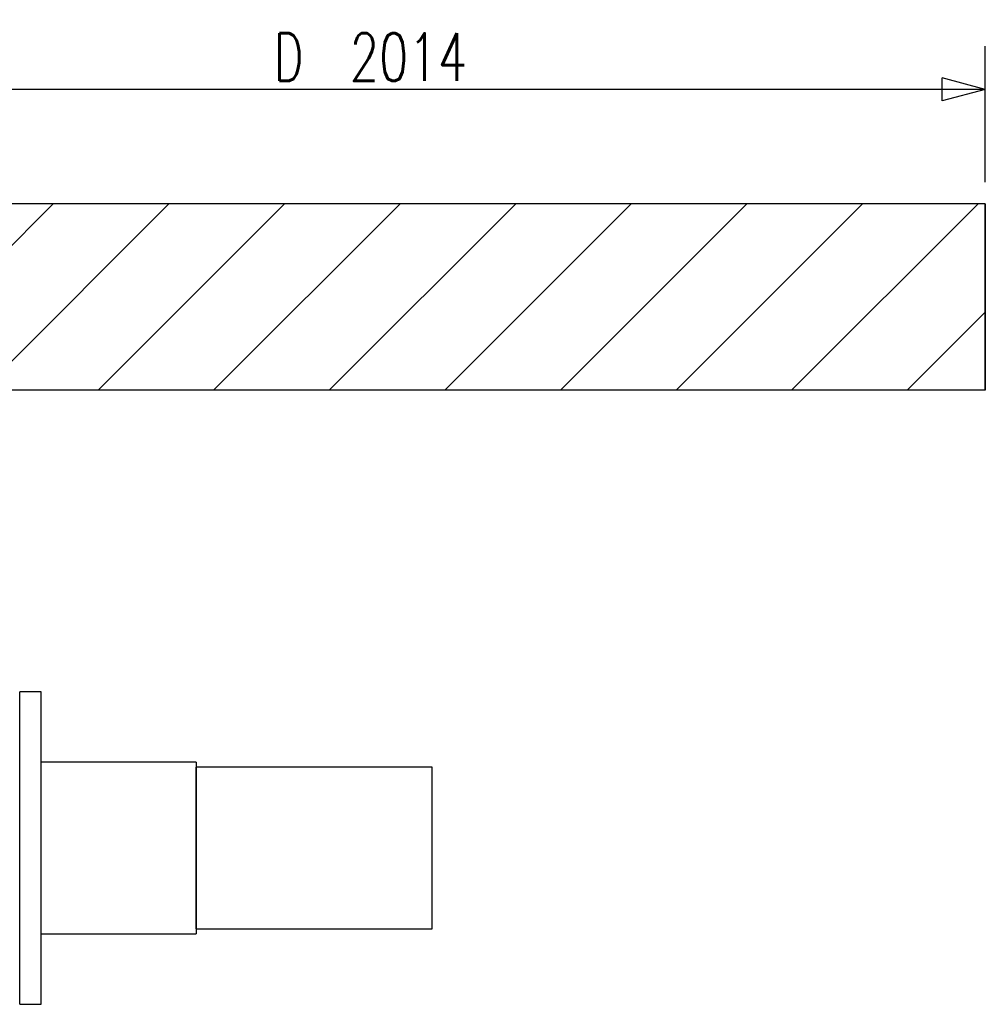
# Model space of a CAD drawing. Header units: inches. Extents: x 1 to 839, y 1 to 592.
# Tile 6 of 14: x 207 to 278, y 285 to 357. Entities that reach past the tile are written whole.
import ezdxf
from ezdxf.lldxf.tags import DXFTag

# ---------------------------------------------------------------- set-up
doc = ezdxf.new("R2010")
doc.units = ezdxf.units.IN
for name, color, linetype in [('1', 7, 'Continuous'), ('12', 7, 'Continuous'), ('3', 7, 'Continuous')]:
    doc.layers.add(name, color=color, linetype=linetype)
doc.styles.add('blockfont', font='simplex.shx')
tags = doc.linetypes.add('DASHED', pattern=[25.72, 12.86, -12.86]).pattern_tags.tags
tags[6:7] = [DXFTag(74, 4), DXFTag(75, 0), DXFTag(340, '0'), DXFTag(46, 0.0), DXFTag(50, 0.0), DXFTag(44, 0.0), DXFTag(45, 0.0)]
tags[4:5] = [DXFTag(74, 4), DXFTag(75, 0), DXFTag(340, '0'), DXFTag(46, 0.0), DXFTag(50, 0.0), DXFTag(44, 0.0), DXFTag(45, 0.0)]
doc.dimstyles.get("Standard").update_dxf_attribs({"dimtxt": 0.18, "dimasz": 0.18, "dimexe": 0.18, "dimexo": 0.0625, "dimgap": 0.09, "dimtad": 0, "dimtih": 1, "dimtoh": 1, "dimdec": 4, "dimzin": 0, "dimdsep": 46, "dimtxsty": 'Standard', "dimcen": 0.09, "dimadec": 0, "dimazin": 0, "dimtfac": 1, "dimtdec": 4, "dimtofl": 0, "dimtmove": 0, "dimatfit": 3, "dimfxl": 1, "dimtolj": 1, "dimtzin": 0, "dimarcsym": 0})

# ---------------------------------------------------------------- blocks, each defined once
blk = doc.blocks.new('HATCH7')
at = {"color": 1}
for p, q in [((186.935355, 329.676493), (200.631084, 343.358532)), ((186.935355, 338.157535), (192.141557, 343.358532)), ((195.424883, 329.676493), (209.120611, 343.358532)), ((203.91441, 329.676493), (217.610138, 343.358532)), ((212.403937, 329.676493), (226.099665, 343.358532)), ((220.893464, 329.676493), (234.589193, 343.358532)), ((229.382991, 329.676493), (243.07872, 343.358532)), ((237.872519, 329.676493), (251.568247, 343.358532)), ((246.362046, 329.676493), (260.057774, 343.358532)), ((254.851573, 329.676493), (268.547301, 343.358532)), ((263.3411, 329.676493), (277.036829, 343.358532)), ((271.830627, 329.676493), (277.565355, 335.405489))]:
    blk.add_line(p, q, dxfattribs=at)
blk = doc.blocks.new('_D6')
at = {"layer": '3', "color": 3}
for p, q in [((186.935355, 344.946032), (186.935355, 354.942904)), ((277.565355, 344.946032), (277.565355, 354.942904)), ((186.935355, 351.767904), (190.110352, 352.618643)), ((190.110352, 352.618643), (190.110359, 350.917166)), ((277.565355, 351.767904), (274.390352, 352.618643)), ((274.390359, 350.917166), (274.390352, 352.618643)), ((277.565355, 351.767904), (186.935355, 351.767904)), ((186.935355, 351.767904), (190.110359, 350.917166)), ((277.565355, 351.767904), (274.390359, 350.917166))]:
    blk.add_line(p, q, dxfattribs=at)
at = {"layer": '3', "color": 3, "char_height": 3.5, "attachment_point": 7, "line_spacing_factor": 0.903614, "style": 'blockfont'}
for s, insert in [('\\W00.693;\\Fsimplex.shx;D', (225.305043, 352.387696)), ('\\W00.719;\\Fsimplex.shx;2014', (230.883168, 352.387696))]:
    blk.add_mtext(s, dxfattribs=dict(at, insert=insert))

msp = doc.modelspace()

# ---------------------------------------------------------------- linework, layer by layer
at = {"layer": '1', "color": 7}
for p, q in [((208.225, 307.531), (206.65, 307.531)), ((206.65, 284.581), (206.65, 307.531)), ((208.225, 284.581), (208.225, 307.531)), ((219.61, 302.356), (208.225, 302.356)), ((219.61, 302.356), (219.61, 296.056)), ((236.935, 301.99), (219.61, 301.99)), ((219.61, 290.122), (219.61, 301.99)), ((236.935, 290.122), (236.935, 301.99)), ((219.61, 296.056), (219.61, 289.756)), ((219.61, 290.122), (236.935, 290.122)), ((208.225, 289.756), (219.61, 289.756)), ((206.65, 284.581), (208.225, 284.581))]:
    msp.add_line(p, q, dxfattribs=at)
at = {"layer": '12', "color": 1, "linetype": 'DASHED'}
for p, q in [((277.565, 343.359), (186.935, 343.359)), ((277.565, 343.359), (186.935, 343.359)), ((277.565, 329.676), (277.565, 343.359)), ((277.565, 343.359), (277.565, 329.676)), ((277.565, 329.676), (186.935, 329.676)), ((277.565, 329.676), (186.935, 329.676))]:
    msp.add_line(p, q, dxfattribs=at)

# ---------------------------------------------------------------- block references
at = {"layer": '12', "color": 1}
msp.add_blockref('HATCH7', (0, 0), dxfattribs=at)

# ---------------------------------------------------------------- dimensions: what is measured, and where the dimension line sits
at = {"layer": '3', "color": 3}
dim = msp.add_linear_dim(base=(232.25, 355.268), p1=(277.565, 344.946), p2=(186.935, 344.946), text='D <> ', dimstyle='Standard', override={"dimtxt": 3.5, "dimasz": 3.175, "dimexe": 3.175, "dimexo": 1.5875, "dimgap": 1.5875, "dimtad": 1, "dimtih": 0, "dimdec": 0, "dimzin": 8, "dimblk1": 'CLOSEDBLANK', "dimclrd": 3, "dimclre": 3, "dimclrt": 3, "dimtm": -0.005, "dimtdec": 2}, dxfattribs=at)
dim.commit()
dim.dimension.update_dxf_attribs({"geometry": '_D6', "text_midpoint": (232.25, 355.268)})

doc.saveas('drawing.dxf')
